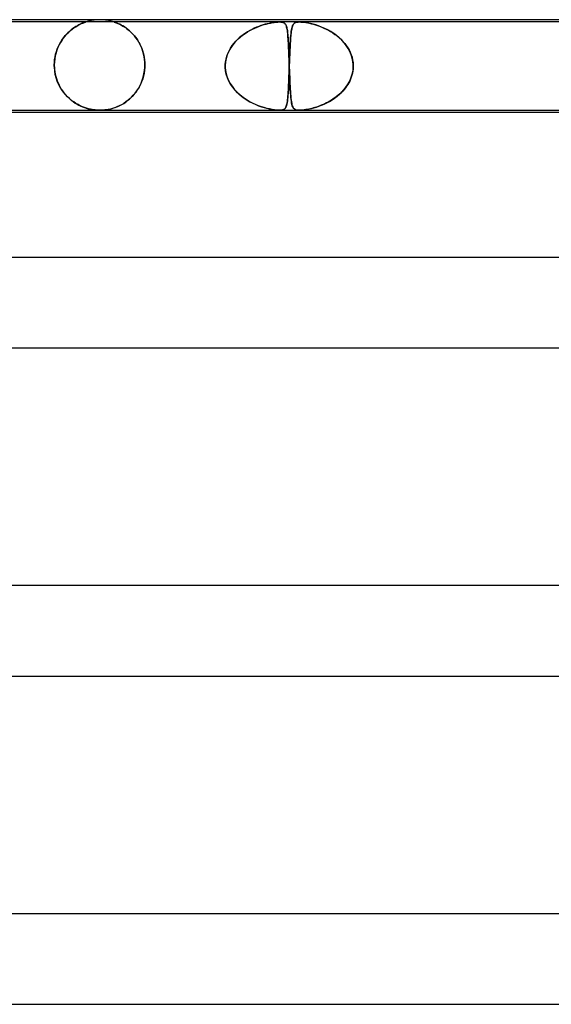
# Model space of a CAD drawing. Header units: millimetres. Extents: x -430 to 430, y -2 to 290.
# Tile 74 of 83: x 134 to 158, y 246 to 290. Entities that reach past the tile are written whole.
import ezdxf

# ---------------------------------------------------------------- set-up
doc = ezdxf.new("R2010")
doc.units = ezdxf.units.MM
doc.layers.add('HIDDEN', color=7, linetype='Continuous')
doc.layers.add('THICK', color=7, linetype='Continuous')

msp = doc.modelspace()

# ---------------------------------------------------------------- linework, layer by layer
at = {"layer": 'HIDDEN'}
for p, q in [((145.929, 289.9), (130.549, 289.9)), ((136.929, 289.69), (137.001, 289.733)), ((137.005, 289.736), (136.94, 289.698)), ((137.001, 289.733), (137.07, 289.771)), ((137.066, 289.77), (137.005, 289.736)), ((137.123, 289.798), (137.066, 289.77)), ((137.07, 289.771), (137.133, 289.803)), ((137.175, 289.822), (137.123, 289.798)), ((137.133, 289.803), (137.191, 289.83)), ((137.221, 289.843), (137.175, 289.822)), ((137.191, 289.83), (137.242, 289.851)), ((137.262, 289.859), (137.221, 289.843)), ((137.242, 289.851), (137.285, 289.868)), ((137.296, 289.872), (137.262, 289.859)), ((137.285, 289.868), (137.317, 289.88)), ((137.325, 289.883), (137.296, 289.872)), ((137.317, 289.88), (137.341, 289.889)), ((137.347, 289.89), (137.325, 289.883)), ((137.341, 289.889), (137.357, 289.894)), ((137.363, 289.896), (137.347, 289.89)), ((137.357, 289.894), (137.368, 289.897)), ((137.372, 289.899), (137.363, 289.896)), ((137.368, 289.897), (137.374, 289.899)), ((137.375, 289.9), (137.372, 289.899)), ((137.374, 289.899), (137.375, 289.9)), ((137.497, 289.936), (137.376, 289.9)), ((137.621, 289.964), (137.497, 289.936)), ((137.747, 289.984), (137.621, 289.964)), ((137.873, 289.996), (137.747, 289.984)), ((138, 290), (137.873, 289.996)), ((138.127, 289.996), (138, 290)), ((138.253, 289.984), (138.127, 289.996)), ((138.379, 289.964), (138.253, 289.984)), ((138.503, 289.936), (138.379, 289.964)), ((138.624, 289.9), (138.503, 289.936)), ((138.627, 289.899), (138.625, 289.9)), ((138.625, 289.9), (138.63, 289.898)), ((138.633, 289.897), (138.627, 289.899)), ((138.63, 289.898), (138.648, 289.892)), ((138.645, 289.893), (138.633, 289.897)), ((138.664, 289.887), (138.645, 289.893)), ((138.648, 289.892), (138.676, 289.882)), ((138.69, 289.877), (138.664, 289.887)), ((138.676, 289.882), (138.711, 289.869)), ((138.725, 289.864), (138.69, 289.877)), ((138.711, 289.869), (138.751, 289.853)), ((138.769, 289.846), (138.725, 289.864)), ((138.751, 289.853), (138.791, 289.836)), ((138.821, 289.823), (138.769, 289.846)), ((138.791, 289.836), (138.831, 289.819)), ((138.879, 289.795), (138.821, 289.823)), ((138.831, 289.819), (138.873, 289.799)), ((138.873, 289.799), (138.918, 289.776)), ((138.943, 289.762), (138.879, 289.795)), ((138.918, 289.776), (138.965, 289.75)), ((139.011, 289.724), (138.943, 289.762)), ((138.965, 289.75), (139.016, 289.721)), ((139.082, 289.68), (139.011, 289.724)), ((139.016, 289.721), (139.069, 289.689)), ((144.949, 289.677), (145.054, 289.717)), ((145.11, 289.737), (145.014, 289.702)), ((145.054, 289.717), (145.156, 289.752)), ((145.205, 289.768), (145.11, 289.737)), ((145.156, 289.752), (145.254, 289.783)), ((145.296, 289.795), (145.205, 289.768)), ((145.254, 289.783), (145.347, 289.809)), ((145.384, 289.819), (145.296, 289.795)), ((145.347, 289.809), (145.437, 289.832)), ((145.469, 289.839), (145.384, 289.819)), ((145.437, 289.832), (145.528, 289.852)), ((145.551, 289.856), (145.469, 289.839)), ((145.528, 289.852), (145.617, 289.869)), ((145.632, 289.871), (145.551, 289.856)), ((145.617, 289.869), (145.704, 289.882)), ((145.712, 289.883), (145.632, 289.871)), ((145.704, 289.882), (145.786, 289.892)), ((145.788, 289.892), (145.712, 289.883)), ((145.786, 289.892), (145.863, 289.898)), ((145.86, 289.898), (145.788, 289.892)), ((145.927, 289.9), (145.86, 289.898)), ((145.863, 289.898), (145.932, 289.9)), ((145.988, 289.898), (145.927, 289.9)), ((146.809, 289.9), (145.929, 289.9)), ((145.932, 289.9), (145.99, 289.898)), ((146.039, 289.892), (145.988, 289.898)), ((145.99, 289.898), (146.038, 289.892)), ((146.038, 289.892), (146.078, 289.883)), ((146.081, 289.882), (146.039, 289.892)), ((146.078, 289.883), (146.111, 289.871)), ((146.116, 289.869), (146.081, 289.882)), ((146.111, 289.871), (146.138, 289.856)), ((146.145, 289.852), (146.116, 289.869)), ((146.138, 289.856), (146.161, 289.839)), ((146.169, 289.832), (146.145, 289.852)), ((146.161, 289.839), (146.181, 289.819)), ((146.189, 289.809), (146.169, 289.832)), ((146.181, 289.819), (146.199, 289.795)), ((146.206, 289.783), (146.189, 289.809)), ((146.199, 289.795), (146.214, 289.768)), ((146.222, 289.752), (146.206, 289.783)), ((146.214, 289.768), (146.228, 289.737)), ((146.236, 289.717), (146.222, 289.752)), ((146.228, 289.737), (146.241, 289.702)), ((146.248, 289.677), (146.236, 289.717)), ((146.502, 289.711), (146.49, 289.673)), ((146.491, 289.675), (146.507, 289.726)), ((146.515, 289.744), (146.502, 289.711)), ((146.507, 289.726), (146.526, 289.768)), ((146.529, 289.774), (146.515, 289.744)), ((146.526, 289.768), (146.548, 289.804)), ((146.545, 289.8), (146.529, 289.774)), ((146.563, 289.823), (146.545, 289.8)), ((146.548, 289.804), (146.574, 289.834)), ((146.584, 289.842), (146.563, 289.823)), ((146.574, 289.834), (146.608, 289.859)), ((146.607, 289.859), (146.584, 289.842)), ((146.634, 289.873), (146.607, 289.859)), ((146.608, 289.859), (146.65, 289.879)), ((146.667, 289.884), (146.634, 289.873)), ((146.65, 289.879), (146.7, 289.891)), ((146.706, 289.893), (146.667, 289.884)), ((146.7, 289.891), (146.755, 289.898)), ((146.753, 289.898), (146.706, 289.893)), ((146.809, 289.9), (146.753, 289.898)), ((146.755, 289.898), (146.816, 289.9)), ((146.878, 289.898), (146.809, 289.9)), ((160.779, 289.9), (146.813, 289.9)), ((146.816, 289.9), (146.881, 289.898)), ((146.962, 289.891), (146.878, 289.898)), ((146.881, 289.898), (146.951, 289.893)), ((146.951, 289.893), (147.025, 289.884)), ((147.062, 289.879), (146.962, 289.891)), ((147.025, 289.884), (147.101, 289.873)), ((147.176, 289.859), (147.062, 289.879)), ((147.101, 289.873), (147.179, 289.859)), ((147.295, 289.834), (147.176, 289.859)), ((147.179, 289.859), (147.258, 289.842)), ((147.258, 289.842), (147.342, 289.823)), ((147.415, 289.804), (147.295, 289.834)), ((147.342, 289.823), (147.428, 289.8)), ((147.536, 289.768), (147.415, 289.804)), ((147.428, 289.8), (147.517, 289.774)), ((147.517, 289.774), (147.609, 289.744)), ((147.662, 289.726), (147.536, 289.768)), ((147.609, 289.744), (147.703, 289.711)), ((147.794, 289.675), (147.662, 289.726)), ((147.703, 289.711), (147.798, 289.673)), ((136.401, 289.213), (136.471, 289.299)), ((136.511, 289.343), (136.442, 289.264)), ((136.471, 289.299), (136.545, 289.379)), ((136.582, 289.417), (136.511, 289.343)), ((136.545, 289.379), (136.621, 289.454)), ((136.655, 289.485), (136.582, 289.417)), ((136.621, 289.454), (136.699, 289.523)), ((136.728, 289.547), (136.655, 289.485)), ((136.699, 289.523), (136.777, 289.585)), ((136.801, 289.604), (136.728, 289.547)), ((136.777, 289.585), (136.854, 289.641)), ((136.872, 289.654), (136.801, 289.604)), ((136.854, 289.641), (136.929, 289.69)), ((136.94, 289.698), (136.872, 289.654)), ((139.069, 289.689), (139.124, 289.652)), ((139.155, 289.629), (139.082, 289.68)), ((139.124, 289.652), (139.18, 289.612)), ((139.23, 289.573), (139.155, 289.629)), ((139.18, 289.612), (139.238, 289.568)), ((139.306, 289.51), (139.23, 289.573)), ((139.238, 289.568), (139.296, 289.519)), ((139.296, 289.519), (139.354, 289.467)), ((139.382, 289.441), (139.306, 289.51)), ((139.354, 289.467), (139.411, 289.411)), ((139.455, 289.365), (139.382, 289.441)), ((139.411, 289.411), (139.467, 289.352)), ((139.525, 289.285), (139.455, 289.365)), ((139.467, 289.352), (139.523, 289.288)), ((139.523, 289.288), (139.576, 289.221)), ((139.592, 289.199), (139.525, 289.285)), ((144.201, 289.234), (144.303, 289.316)), ((144.334, 289.338), (144.242, 289.268)), ((144.303, 289.316), (144.41, 289.391)), ((144.428, 289.403), (144.334, 289.338)), ((144.41, 289.391), (144.517, 289.46)), ((144.524, 289.464), (144.428, 289.403)), ((144.517, 289.46), (144.626, 289.523)), ((144.621, 289.52), (144.524, 289.464)), ((144.719, 289.572), (144.621, 289.52)), ((144.626, 289.523), (144.735, 289.58)), ((144.818, 289.62), (144.719, 289.572)), ((144.735, 289.58), (144.843, 289.631)), ((144.916, 289.663), (144.818, 289.62)), ((144.843, 289.631), (144.949, 289.677)), ((145.014, 289.702), (144.916, 289.663)), ((146.241, 289.702), (146.252, 289.663)), ((146.26, 289.631), (146.248, 289.677)), ((146.252, 289.663), (146.262, 289.62)), ((146.27, 289.58), (146.26, 289.631)), ((146.262, 289.62), (146.271, 289.572)), ((146.279, 289.523), (146.27, 289.58)), ((146.271, 289.572), (146.279, 289.52)), ((146.287, 289.46), (146.279, 289.523)), ((146.279, 289.52), (146.287, 289.464)), ((146.287, 289.464), (146.293, 289.403)), ((146.294, 289.391), (146.287, 289.46)), ((146.293, 289.403), (146.3, 289.338)), ((146.302, 289.316), (146.294, 289.391)), ((146.3, 289.338), (146.305, 289.268)), ((146.308, 289.234), (146.302, 289.316)), ((146.424, 289.201), (146.432, 289.299)), ((146.431, 289.282), (146.424, 289.206)), ((146.437, 289.352), (146.431, 289.282)), ((146.432, 289.299), (146.441, 289.389)), ((146.445, 289.418), (146.437, 289.352)), ((146.441, 289.389), (146.452, 289.472)), ((146.452, 289.478), (146.445, 289.418)), ((146.452, 289.472), (146.463, 289.548)), ((146.461, 289.534), (146.452, 289.478)), ((146.47, 289.585), (146.461, 289.534)), ((146.463, 289.548), (146.476, 289.616)), ((146.479, 289.631), (146.47, 289.585)), ((146.476, 289.616), (146.491, 289.675)), ((146.49, 289.673), (146.479, 289.631)), ((147.93, 289.616), (147.794, 289.675)), ((147.798, 289.673), (147.895, 289.631)), ((147.895, 289.631), (147.993, 289.585)), ((148.066, 289.548), (147.93, 289.616)), ((147.993, 289.585), (148.091, 289.534)), ((148.199, 289.472), (148.066, 289.548)), ((148.091, 289.534), (148.189, 289.478)), ((148.189, 289.478), (148.286, 289.418)), ((148.329, 289.389), (148.199, 289.472)), ((148.286, 289.418), (148.382, 289.352)), ((148.454, 289.299), (148.329, 289.389)), ((148.382, 289.352), (148.475, 289.282)), ((148.572, 289.201), (148.454, 289.299)), ((148.475, 289.282), (148.566, 289.206)), ((136.196, 288.887), (136.145, 288.777)), ((136.164, 288.82), (136.216, 288.925)), ((136.252, 288.99), (136.196, 288.887)), ((136.216, 288.925), (136.273, 289.026)), ((136.312, 289.088), (136.252, 288.99)), ((136.273, 289.026), (136.335, 289.122)), ((136.376, 289.179), (136.312, 289.088)), ((136.335, 289.122), (136.401, 289.213)), ((136.442, 289.264), (136.376, 289.179)), ((139.576, 289.221), (139.628, 289.15)), ((139.655, 289.109), (139.592, 289.199)), ((139.628, 289.15), (139.678, 289.074)), ((139.714, 289.013), (139.655, 289.109)), ((139.678, 289.074), (139.725, 288.995)), ((139.769, 288.913), (139.714, 289.013)), ((139.725, 288.995), (139.769, 288.912)), ((139.818, 288.809), (139.769, 288.913)), ((139.769, 288.912), (139.811, 288.825)), ((143.771, 288.744), (143.843, 288.853)), ((143.841, 288.85), (143.777, 288.754)), ((143.911, 288.942), (143.841, 288.85)), ((143.843, 288.853), (143.924, 288.957)), ((143.987, 289.03), (143.911, 288.942)), ((143.924, 288.957), (144.01, 289.055)), ((144.068, 289.114), (143.987, 289.03)), ((144.01, 289.055), (144.103, 289.147)), ((144.153, 289.193), (144.068, 289.114)), ((144.103, 289.147), (144.201, 289.234)), ((144.242, 289.268), (144.153, 289.193)), ((146.305, 289.268), (146.311, 289.193)), ((146.314, 289.147), (146.308, 289.234)), ((146.311, 289.193), (146.316, 289.114)), ((146.32, 289.055), (146.314, 289.147)), ((146.316, 289.114), (146.321, 289.03)), ((146.325, 288.957), (146.32, 289.055)), ((146.321, 289.03), (146.326, 288.942)), ((146.33, 288.853), (146.325, 288.957)), ((146.326, 288.942), (146.33, 288.85)), ((146.335, 288.744), (146.33, 288.853)), ((146.33, 288.85), (146.334, 288.754)), ((146.396, 288.732), (146.402, 288.86)), ((146.402, 288.86), (146.397, 288.763)), ((146.402, 288.86), (146.409, 288.981)), ((146.407, 288.953), (146.402, 288.86)), ((146.413, 289.042), (146.407, 288.953)), ((146.409, 288.981), (146.416, 289.095)), ((146.418, 289.126), (146.413, 289.042)), ((146.416, 289.095), (146.424, 289.201)), ((146.424, 289.206), (146.418, 289.126)), ((148.566, 289.206), (148.653, 289.126)), ((148.684, 289.095), (148.572, 289.201)), ((148.653, 289.126), (148.735, 289.042)), ((148.788, 288.981), (148.684, 289.095)), ((148.735, 289.042), (148.812, 288.953)), ((148.883, 288.86), (148.788, 288.981)), ((148.812, 288.953), (148.883, 288.86)), ((148.883, 288.86), (148.949, 288.763)), ((148.968, 288.732), (148.883, 288.86)), ((136.029, 288.41), (136.005, 288.277)), ((136.019, 288.362), (136.045, 288.482)), ((136.061, 288.538), (136.029, 288.41)), ((136.045, 288.482), (136.079, 288.598)), ((136.1, 288.661), (136.061, 288.538)), ((136.079, 288.598), (136.118, 288.711)), ((136.145, 288.777), (136.1, 288.661)), ((136.118, 288.711), (136.164, 288.82)), ((139.811, 288.825), (139.849, 288.733)), ((139.861, 288.701), (139.818, 288.809)), ((139.849, 288.733), (139.883, 288.638)), ((139.899, 288.589), (139.861, 288.701)), ((139.883, 288.638), (139.913, 288.539)), ((139.93, 288.474), (139.899, 288.589)), ((139.913, 288.539), (139.939, 288.436)), ((139.954, 288.357), (139.93, 288.474)), ((139.939, 288.436), (139.959, 288.329)), ((143.625, 288.445), (143.59, 288.336)), ((143.606, 288.388), (143.651, 288.511)), ((143.668, 288.551), (143.625, 288.445)), ((143.651, 288.511), (143.706, 288.63)), ((143.719, 288.654), (143.668, 288.551)), ((143.706, 288.63), (143.771, 288.744)), ((143.777, 288.754), (143.719, 288.654)), ((146.334, 288.754), (146.339, 288.654)), ((146.34, 288.63), (146.335, 288.744)), ((146.339, 288.654), (146.343, 288.551)), ((146.344, 288.511), (146.34, 288.63)), ((146.343, 288.551), (146.347, 288.445)), ((146.349, 288.388), (146.344, 288.511)), ((146.347, 288.445), (146.351, 288.336)), ((146.377, 288.306), (146.383, 288.453)), ((146.383, 288.45), (146.379, 288.341)), ((146.383, 288.453), (146.389, 288.596)), ((146.388, 288.558), (146.383, 288.45)), ((146.392, 288.662), (146.388, 288.558)), ((146.389, 288.596), (146.396, 288.732)), ((146.397, 288.763), (146.392, 288.662)), ((148.949, 288.763), (149.007, 288.662)), ((149.041, 288.596), (148.968, 288.732)), ((149.007, 288.662), (149.059, 288.558)), ((149.101, 288.453), (149.041, 288.596)), ((149.059, 288.558), (149.102, 288.45)), ((149.147, 288.306), (149.101, 288.453)), ((149.102, 288.45), (149.138, 288.341)), ((135.99, 288.14), (135.985, 288)), ((135.985, 288), (135.989, 288.121)), ((135.985, 288), (135.985, 287.983)), ((135.985, 287.983), (135.985, 288)), ((135.985, 287.983), (135.986, 287.967)), ((135.986, 287.967), (135.985, 287.983)), ((135.989, 288.121), (136, 288.242)), ((136.005, 288.277), (135.99, 288.14)), ((136, 288.242), (136.019, 288.362)), ((139.972, 288.238), (139.954, 288.357)), ((139.959, 288.329), (139.974, 288.221)), ((139.982, 288.119), (139.972, 288.238)), ((139.974, 288.221), (139.983, 288.111)), ((139.986, 288), (139.982, 288.119)), ((139.983, 288.111), (139.986, 288)), ((139.985, 287.967), (139.986, 287.983)), ((139.986, 287.983), (139.985, 287.967)), ((139.986, 287.983), (139.986, 288)), ((139.986, 288), (139.986, 287.983)), ((143.537, 287.983), (143.538, 288)), ((143.538, 288), (143.537, 287.983)), ((143.537, 287.967), (143.537, 287.983)), ((143.537, 287.983), (143.537, 287.967)), ((143.538, 288), (143.548, 288.131)), ((143.546, 288.113), (143.538, 288)), ((143.564, 288.226), (143.546, 288.113)), ((143.548, 288.131), (143.571, 288.261)), ((143.59, 288.336), (143.564, 288.226)), ((143.571, 288.261), (143.606, 288.388)), ((146.353, 288.261), (146.349, 288.388)), ((146.351, 288.336), (146.355, 288.226)), ((146.358, 288.131), (146.353, 288.261)), ((146.355, 288.226), (146.358, 288.113)), ((146.362, 288), (146.358, 288.131)), ((146.358, 288.113), (146.362, 288)), ((146.362, 288), (146.363, 287.983)), ((146.363, 287.983), (146.362, 288)), ((146.363, 287.983), (146.364, 287.967)), ((146.364, 287.967), (146.363, 287.983)), ((146.366, 287.983), (146.365, 287.967)), ((146.365, 287.967), (146.366, 287.983)), ((146.366, 288), (146.372, 288.155)), ((146.37, 288.115), (146.366, 288)), ((146.366, 288), (146.366, 287.983)), ((146.366, 287.983), (146.366, 288)), ((146.374, 288.229), (146.37, 288.115)), ((146.372, 288.155), (146.377, 288.306)), ((146.379, 288.341), (146.374, 288.229)), ((149.138, 288.341), (149.164, 288.229)), ((149.177, 288.155), (149.147, 288.306)), ((149.164, 288.229), (149.182, 288.115)), ((149.191, 288), (149.177, 288.155)), ((149.182, 288.115), (149.191, 288)), ((149.191, 288), (149.191, 287.983)), ((149.191, 287.983), (149.191, 288)), ((149.191, 287.983), (149.192, 287.967)), ((149.192, 287.967), (149.191, 287.983)), ((135.986, 287.967), (135.986, 287.95)), ((135.986, 287.95), (135.986, 287.967)), ((135.986, 287.95), (135.986, 287.933)), ((135.986, 287.933), (135.986, 287.95)), ((135.986, 287.933), (135.987, 287.917)), ((135.987, 287.917), (135.986, 287.933)), ((135.987, 287.917), (135.988, 287.9)), ((135.988, 287.9), (135.987, 287.917)), ((136.003, 287.739), (135.988, 287.9)), ((135.988, 287.9), (135.996, 287.798)), ((135.996, 287.798), (136.009, 287.696)), ((136.03, 287.582), (136.003, 287.739)), ((136.009, 287.696), (136.027, 287.595)), ((136.027, 287.595), (136.051, 287.496)), ((136.068, 287.432), (136.03, 287.582)), ((139.913, 287.462), (139.946, 287.603)), ((139.953, 287.639), (139.925, 287.51)), ((139.946, 287.603), (139.97, 287.749)), ((139.972, 287.769), (139.953, 287.639)), ((139.97, 287.749), (139.983, 287.9)), ((139.983, 287.9), (139.972, 287.769)), ((139.983, 287.9), (139.984, 287.917)), ((139.984, 287.917), (139.983, 287.9)), ((139.984, 287.917), (139.985, 287.933)), ((139.985, 287.933), (139.984, 287.917)), ((139.985, 287.95), (139.985, 287.967)), ((139.985, 287.967), (139.985, 287.95)), ((139.985, 287.933), (139.985, 287.95)), ((139.985, 287.95), (139.985, 287.933)), ((143.537, 287.95), (143.537, 287.967)), ((143.537, 287.967), (143.537, 287.95)), ((143.537, 287.933), (143.537, 287.95)), ((143.537, 287.95), (143.537, 287.933)), ((143.537, 287.917), (143.537, 287.933)), ((143.537, 287.933), (143.537, 287.917)), ((143.538, 287.9), (143.537, 287.917)), ((143.537, 287.917), (143.538, 287.9)), ((143.552, 287.742), (143.538, 287.9)), ((143.538, 287.9), (143.551, 287.749)), ((143.551, 287.749), (143.58, 287.601)), ((143.584, 287.586), (143.552, 287.742)), ((143.58, 287.601), (143.624, 287.457)), ((143.632, 287.435), (143.584, 287.586)), ((146.35, 287.543), (146.347, 287.456)), ((146.348, 287.499), (146.353, 287.631)), ((146.353, 287.631), (146.35, 287.543)), ((146.353, 287.631), (146.358, 287.765)), ((146.356, 287.72), (146.353, 287.631)), ((146.359, 287.809), (146.356, 287.72)), ((146.358, 287.765), (146.363, 287.9)), ((146.363, 287.9), (146.359, 287.809)), ((146.364, 287.933), (146.363, 287.917)), ((146.363, 287.917), (146.364, 287.933)), ((146.363, 287.917), (146.363, 287.9)), ((146.363, 287.9), (146.363, 287.917)), ((146.364, 287.967), (146.364, 287.95)), ((146.364, 287.95), (146.364, 287.967)), ((146.365, 287.967), (146.364, 287.95)), ((146.364, 287.95), (146.365, 287.967)), ((146.364, 287.95), (146.365, 287.933)), ((146.365, 287.933), (146.364, 287.95)), ((146.364, 287.95), (146.364, 287.933)), ((146.364, 287.933), (146.364, 287.95)), ((146.365, 287.933), (146.365, 287.917)), ((146.365, 287.917), (146.365, 287.933)), ((146.365, 287.917), (146.366, 287.9)), ((146.366, 287.9), (146.365, 287.917)), ((146.366, 287.9), (146.371, 287.749)), ((146.372, 287.742), (146.366, 287.9)), ((146.371, 287.749), (146.377, 287.601)), ((146.377, 287.586), (146.372, 287.742)), ((146.377, 287.601), (146.383, 287.457)), ((146.383, 287.435), (146.377, 287.586)), ((149.133, 287.543), (149.104, 287.456)), ((149.119, 287.499), (149.156, 287.631)), ((149.156, 287.631), (149.133, 287.543)), ((149.156, 287.631), (149.18, 287.765)), ((149.173, 287.72), (149.156, 287.631)), ((149.185, 287.809), (149.173, 287.72)), ((149.18, 287.765), (149.191, 287.9)), ((149.191, 287.9), (149.185, 287.809)), ((149.192, 287.933), (149.191, 287.917)), ((149.191, 287.917), (149.192, 287.933)), ((149.191, 287.917), (149.191, 287.9)), ((149.191, 287.9), (149.191, 287.917)), ((149.192, 287.967), (149.192, 287.95)), ((149.192, 287.95), (149.192, 287.967)), ((149.192, 287.95), (149.192, 287.933)), ((149.192, 287.933), (149.192, 287.95)), ((136.051, 287.496), (136.079, 287.397)), ((136.118, 287.288), (136.068, 287.432)), ((136.079, 287.397), (136.113, 287.3)), ((136.113, 287.3), (136.152, 287.205)), ((136.176, 287.152), (136.118, 287.288)), ((136.152, 287.205), (136.195, 287.113)), ((136.242, 287.024), (136.176, 287.152)), ((136.195, 287.113), (136.243, 287.023)), ((139.792, 287.137), (139.733, 287.022)), ((139.761, 287.075), (139.819, 287.197)), ((139.844, 287.258), (139.792, 287.137)), ((139.819, 287.197), (139.87, 287.326)), ((139.889, 287.382), (139.844, 287.258)), ((139.87, 287.326), (139.913, 287.462)), ((139.925, 287.51), (139.889, 287.382)), ((143.624, 287.457), (143.683, 287.317)), ((143.696, 287.289), (143.632, 287.435)), ((143.683, 287.317), (143.753, 287.184)), ((143.775, 287.149), (143.696, 287.289)), ((143.753, 287.184), (143.835, 287.058)), ((143.866, 287.016), (143.775, 287.149)), ((146.328, 287.015), (146.333, 287.128)), ((146.334, 287.132), (146.33, 287.057)), ((146.333, 287.128), (146.338, 287.247)), ((146.337, 287.209), (146.334, 287.132)), ((146.34, 287.289), (146.337, 287.209)), ((146.338, 287.247), (146.343, 287.371)), ((146.343, 287.372), (146.34, 287.289)), ((146.343, 287.371), (146.348, 287.499)), ((146.347, 287.456), (146.343, 287.372)), ((146.383, 287.457), (146.388, 287.317)), ((146.39, 287.289), (146.383, 287.435)), ((146.388, 287.317), (146.394, 287.184)), ((146.396, 287.149), (146.39, 287.289)), ((146.394, 287.184), (146.401, 287.058)), ((146.403, 287.016), (146.396, 287.149)), ((148.864, 287.015), (148.943, 287.128)), ((148.945, 287.132), (148.895, 287.057)), ((148.943, 287.128), (149.012, 287.247)), ((148.991, 287.209), (148.945, 287.132)), ((149.034, 287.289), (148.991, 287.209)), ((149.012, 287.247), (149.071, 287.371)), ((149.071, 287.372), (149.034, 287.289)), ((149.071, 287.371), (149.119, 287.499)), ((149.104, 287.456), (149.071, 287.372)), ((136.315, 286.905), (136.242, 287.024)), ((136.243, 287.023), (136.295, 286.937)), ((136.295, 286.937), (136.35, 286.854)), ((136.394, 286.794), (136.315, 286.905)), ((136.35, 286.854), (136.41, 286.774)), ((136.478, 286.692), (136.394, 286.794)), ((136.41, 286.774), (136.472, 286.698)), ((136.472, 286.698), (136.538, 286.626)), ((136.565, 286.598), (136.478, 286.692)), ((139.515, 286.705), (139.431, 286.612)), ((139.475, 286.659), (139.553, 286.752)), ((139.594, 286.805), (139.515, 286.705)), ((139.553, 286.752), (139.628, 286.852)), ((139.666, 286.911), (139.594, 286.805)), ((139.628, 286.852), (139.697, 286.96)), ((139.733, 287.022), (139.666, 286.911)), ((139.697, 286.96), (139.761, 287.075)), ((143.835, 287.058), (143.927, 286.938)), ((143.968, 286.891), (143.866, 287.016)), ((143.927, 286.938), (144.028, 286.826)), ((144.081, 286.773), (143.968, 286.891)), ((144.028, 286.826), (144.136, 286.722)), ((144.202, 286.665), (144.081, 286.773)), ((144.136, 286.722), (144.251, 286.624)), ((146.304, 286.62), (146.311, 286.709)), ((146.311, 286.719), (146.307, 286.66)), ((146.311, 286.709), (146.317, 286.805)), ((146.316, 286.781), (146.311, 286.719)), ((146.319, 286.846), (146.316, 286.781)), ((146.317, 286.805), (146.323, 286.907)), ((146.323, 286.914), (146.319, 286.846)), ((146.323, 286.907), (146.328, 287.015)), ((146.327, 286.984), (146.323, 286.914)), ((146.33, 287.057), (146.327, 286.984)), ((146.401, 287.058), (146.407, 286.938)), ((146.41, 286.891), (146.403, 287.016)), ((146.407, 286.938), (146.414, 286.826)), ((146.418, 286.773), (146.41, 286.891)), ((146.414, 286.826), (146.422, 286.722)), ((146.426, 286.665), (146.418, 286.773)), ((146.422, 286.722), (146.43, 286.624)), ((148.477, 286.62), (148.583, 286.709)), ((148.594, 286.719), (148.526, 286.66)), ((148.583, 286.709), (148.684, 286.805)), ((148.66, 286.781), (148.594, 286.719)), ((148.723, 286.846), (148.66, 286.781)), ((148.684, 286.805), (148.778, 286.907)), ((148.784, 286.914), (148.723, 286.846)), ((148.778, 286.907), (148.864, 287.015)), ((148.841, 286.984), (148.784, 286.914)), ((148.895, 287.057), (148.841, 286.984)), ((136.538, 286.626), (136.607, 286.557)), ((136.655, 286.512), (136.565, 286.598)), ((136.607, 286.557), (136.68, 286.491)), ((136.748, 286.435), (136.655, 286.512)), ((136.68, 286.491), (136.754, 286.43)), ((136.842, 286.365), (136.748, 286.435)), ((136.754, 286.43), (136.832, 286.372)), ((136.832, 286.372), (136.911, 286.319)), ((136.938, 286.302), (136.842, 286.365)), ((136.911, 286.319), (136.993, 286.269)), ((137.034, 286.246), (136.938, 286.302)), ((136.993, 286.269), (137.074, 286.225)), ((137.129, 286.198), (137.034, 286.246)), ((138.952, 286.244), (138.852, 286.193)), ((138.876, 286.204), (138.964, 286.25)), ((139.052, 286.302), (138.952, 286.244)), ((138.964, 286.25), (139.051, 286.302)), ((139.051, 286.302), (139.139, 286.36)), ((139.151, 286.369), (139.052, 286.302)), ((139.139, 286.36), (139.225, 286.424)), ((139.248, 286.443), (139.151, 286.369)), ((139.225, 286.424), (139.311, 286.495)), ((139.342, 286.524), (139.248, 286.443)), ((139.311, 286.495), (139.394, 286.573)), ((139.431, 286.612), (139.342, 286.524)), ((139.394, 286.573), (139.475, 286.659)), ((144.331, 286.564), (144.202, 286.665)), ((144.251, 286.624), (144.372, 286.534)), ((144.464, 286.473), (144.331, 286.564)), ((144.372, 286.534), (144.497, 286.452)), ((144.6, 286.391), (144.464, 286.473)), ((144.497, 286.452), (144.626, 286.376)), ((144.736, 286.319), (144.6, 286.391)), ((144.626, 286.376), (144.756, 286.309)), ((144.872, 286.256), (144.736, 286.319)), ((144.756, 286.309), (144.885, 286.25)), ((145.005, 286.201), (144.872, 286.256)), ((144.885, 286.25), (145.012, 286.199)), ((146.255, 286.251), (146.247, 286.22)), ((146.248, 286.224), (146.26, 286.274)), ((146.262, 286.285), (146.255, 286.251)), ((146.26, 286.274), (146.271, 286.33)), ((146.269, 286.322), (146.262, 286.285)), ((146.276, 286.361), (146.269, 286.322)), ((146.271, 286.33), (146.281, 286.393)), ((146.282, 286.404), (146.276, 286.361)), ((146.281, 286.393), (146.289, 286.462)), ((146.287, 286.449), (146.282, 286.404)), ((146.293, 286.498), (146.287, 286.449)), ((146.289, 286.462), (146.297, 286.538)), ((146.298, 286.549), (146.293, 286.498)), ((146.297, 286.538), (146.304, 286.62)), ((146.303, 286.603), (146.298, 286.549)), ((146.307, 286.66), (146.303, 286.603)), ((146.435, 286.564), (146.426, 286.665)), ((146.43, 286.624), (146.438, 286.534)), ((146.445, 286.473), (146.435, 286.564)), ((146.438, 286.534), (146.448, 286.452)), ((146.456, 286.391), (146.445, 286.473)), ((146.448, 286.452), (146.459, 286.376)), ((146.468, 286.319), (146.456, 286.391)), ((146.459, 286.376), (146.47, 286.309)), ((146.482, 286.256), (146.468, 286.319)), ((146.47, 286.309), (146.483, 286.25)), ((146.497, 286.201), (146.482, 286.256)), ((146.483, 286.25), (146.498, 286.199)), ((147.855, 286.251), (147.78, 286.22)), ((147.79, 286.224), (147.907, 286.274)), ((147.93, 286.285), (147.855, 286.251)), ((147.907, 286.274), (148.023, 286.33)), ((148.006, 286.322), (147.93, 286.285)), ((148.082, 286.361), (148.006, 286.322)), ((148.023, 286.33), (148.14, 286.393)), ((148.158, 286.404), (148.082, 286.361)), ((148.14, 286.393), (148.255, 286.462)), ((148.234, 286.449), (148.158, 286.404)), ((148.31, 286.498), (148.234, 286.449)), ((148.255, 286.462), (148.367, 286.538)), ((148.384, 286.549), (148.31, 286.498)), ((148.367, 286.538), (148.477, 286.62)), ((148.456, 286.603), (148.384, 286.549)), ((148.526, 286.66), (148.456, 286.603)), ((137.074, 286.225), (137.156, 286.185)), ((137.224, 286.155), (137.129, 286.198)), ((137.156, 286.185), (137.237, 286.15)), ((137.317, 286.119), (137.224, 286.155)), ((137.237, 286.15), (137.318, 286.119)), ((137.408, 286.089), (137.317, 286.119)), ((137.318, 286.119), (137.398, 286.092)), ((137.398, 286.092), (137.477, 286.069)), ((137.496, 286.064), (137.408, 286.089)), ((137.477, 286.069), (137.554, 286.05)), ((137.582, 286.044), (137.496, 286.064)), ((137.554, 286.05), (137.626, 286.035)), ((137.661, 286.029), (137.582, 286.044)), ((137.626, 286.035), (137.692, 286.023)), ((137.73, 286.018), (137.661, 286.029)), ((137.692, 286.023), (137.753, 286.015)), ((137.791, 286.011), (137.73, 286.018)), ((137.753, 286.015), (137.809, 286.009)), ((137.846, 286.006), (137.791, 286.011)), ((137.809, 286.009), (137.86, 286.005)), ((137.897, 286.003), (137.846, 286.006)), ((137.86, 286.005), (137.907, 286.002)), ((137.948, 286.001), (137.897, 286.003)), ((137.907, 286.002), (137.953, 286)), ((137.999, 286), (137.948, 286.001)), ((137.953, 286), (137.999, 286)), ((138.049, 286.001), (137.999, 286)), ((137.999, 286), (138.045, 286.001)), ((138.045, 286.001), (138.092, 286.002)), ((138.099, 286.003), (138.049, 286.001)), ((138.092, 286.002), (138.14, 286.005)), ((138.155, 286.006), (138.099, 286.003)), ((138.14, 286.005), (138.189, 286.009)), ((138.218, 286.012), (138.155, 286.006)), ((138.189, 286.009), (138.245, 286.015)), ((138.29, 286.021), (138.218, 286.012)), ((138.245, 286.015), (138.308, 286.024)), ((138.371, 286.035), (138.29, 286.021)), ((138.308, 286.024), (138.378, 286.036)), ((138.461, 286.054), (138.371, 286.035)), ((138.378, 286.036), (138.456, 286.053)), ((138.456, 286.053), (138.536, 286.074)), ((138.556, 286.08), (138.461, 286.054)), ((138.536, 286.074), (138.619, 286.099)), ((138.653, 286.111), (138.556, 286.08)), ((138.619, 286.099), (138.703, 286.129)), ((138.752, 286.148), (138.653, 286.111)), ((138.703, 286.129), (138.789, 286.164)), ((138.852, 286.193), (138.752, 286.148)), ((138.789, 286.164), (138.876, 286.204)), ((145.134, 286.155), (145.005, 286.201)), ((145.012, 286.199), (145.135, 286.154)), ((145.257, 286.116), (145.134, 286.155)), ((145.135, 286.154), (145.254, 286.117)), ((145.254, 286.117), (145.368, 286.085)), ((145.377, 286.083), (145.257, 286.116)), ((145.368, 286.085), (145.474, 286.06)), ((145.493, 286.055), (145.377, 286.083)), ((145.474, 286.06), (145.573, 286.039)), ((145.603, 286.034), (145.493, 286.055)), ((145.573, 286.039), (145.658, 286.024)), ((145.705, 286.018), (145.603, 286.034)), ((145.658, 286.024), (145.731, 286.014)), ((145.793, 286.007), (145.705, 286.018)), ((145.731, 286.014), (145.792, 286.007)), ((145.792, 286.007), (145.843, 286.003)), ((145.867, 286.002), (145.793, 286.007)), ((145.843, 286.003), (145.888, 286.001)), ((145.931, 286), (145.867, 286.002)), ((145.888, 286.001), (145.929, 286)), ((145.929, 286), (145.967, 286.001)), ((145.985, 286.002), (145.931, 286)), ((145.967, 286.001), (146.001, 286.003)), ((146.031, 286.007), (145.985, 286.002)), ((146.001, 286.003), (146.033, 286.007)), ((146.071, 286.015), (146.031, 286.007)), ((146.033, 286.007), (146.064, 286.013)), ((146.064, 286.013), (146.095, 286.023)), ((146.104, 286.026), (146.071, 286.015)), ((146.095, 286.023), (146.126, 286.037)), ((146.13, 286.039), (146.104, 286.026)), ((146.126, 286.037), (146.154, 286.055)), ((146.151, 286.053), (146.13, 286.039)), ((146.168, 286.068), (146.151, 286.053)), ((146.154, 286.055), (146.178, 286.079)), ((146.182, 286.083), (146.168, 286.068)), ((146.178, 286.079), (146.2, 286.107)), ((146.195, 286.1), (146.182, 286.083)), ((146.207, 286.12), (146.195, 286.1)), ((146.2, 286.107), (146.218, 286.14)), ((146.218, 286.141), (146.207, 286.12)), ((146.218, 286.14), (146.234, 286.179)), ((146.229, 286.165), (146.218, 286.141)), ((146.238, 286.191), (146.229, 286.165)), ((146.234, 286.179), (146.248, 286.224)), ((146.247, 286.22), (146.238, 286.191)), ((146.515, 286.155), (146.497, 286.201)), ((146.498, 286.199), (146.515, 286.154)), ((146.535, 286.116), (146.515, 286.155)), ((146.515, 286.154), (146.534, 286.117)), ((146.534, 286.117), (146.556, 286.085)), ((146.558, 286.083), (146.535, 286.116)), ((146.556, 286.085), (146.581, 286.06)), ((146.586, 286.055), (146.558, 286.083)), ((146.581, 286.06), (146.61, 286.039)), ((146.62, 286.034), (146.586, 286.055)), ((146.61, 286.039), (146.641, 286.024)), ((146.661, 286.018), (146.62, 286.034)), ((146.641, 286.024), (146.673, 286.014)), ((146.707, 286.007), (146.661, 286.018)), ((146.673, 286.014), (146.706, 286.007)), ((146.706, 286.007), (146.74, 286.003)), ((146.758, 286.002), (146.707, 286.007)), ((146.74, 286.003), (146.774, 286.001)), ((146.814, 286), (146.758, 286.002)), ((146.774, 286.001), (146.812, 286)), ((146.812, 286), (146.853, 286.001)), ((146.876, 286.002), (146.814, 286)), ((146.853, 286.001), (146.897, 286.003)), ((146.943, 286.007), (146.876, 286.002)), ((146.897, 286.003), (146.946, 286.007)), ((147.016, 286.015), (146.943, 286.007)), ((146.946, 286.007), (147.003, 286.013)), ((147.003, 286.013), (147.072, 286.023)), ((147.091, 286.026), (147.016, 286.015)), ((147.072, 286.023), (147.153, 286.037)), ((147.166, 286.039), (147.091, 286.026)), ((147.153, 286.037), (147.247, 286.055)), ((147.237, 286.053), (147.166, 286.039)), ((147.302, 286.068), (147.237, 286.053)), ((147.247, 286.055), (147.347, 286.079)), ((147.364, 286.083), (147.302, 286.068)), ((147.347, 286.079), (147.452, 286.107)), ((147.429, 286.1), (147.364, 286.083)), ((147.495, 286.12), (147.429, 286.1)), ((147.452, 286.107), (147.562, 286.14)), ((147.564, 286.141), (147.495, 286.12)), ((147.562, 286.14), (147.675, 286.179)), ((147.635, 286.165), (147.564, 286.141)), ((147.707, 286.191), (147.635, 286.165)), ((147.675, 286.179), (147.79, 286.224)), ((147.78, 286.22), (147.707, 286.191))]:
    msp.add_line(p, q, dxfattribs=at)
at = {"layer": 'THICK'}
for p, q in [((228, 290), (-228, 290)), ((2, 286), (159.8, 286)), ((159.109, 285.9), (32.527, 285.9)), ((235, 279.5), (-235, 279.5)), ((1.745, 275.5), (164.932, 275.5)), ((243, 265), (-243, 265)), ((1.796, 261), (170.552, 261)), ((251, 250.5), (-251, 250.5)), ((1.841, 246.5), (176.177, 246.5))]:
    msp.add_line(p, q, dxfattribs=at)

doc.saveas('drawing.dxf')
